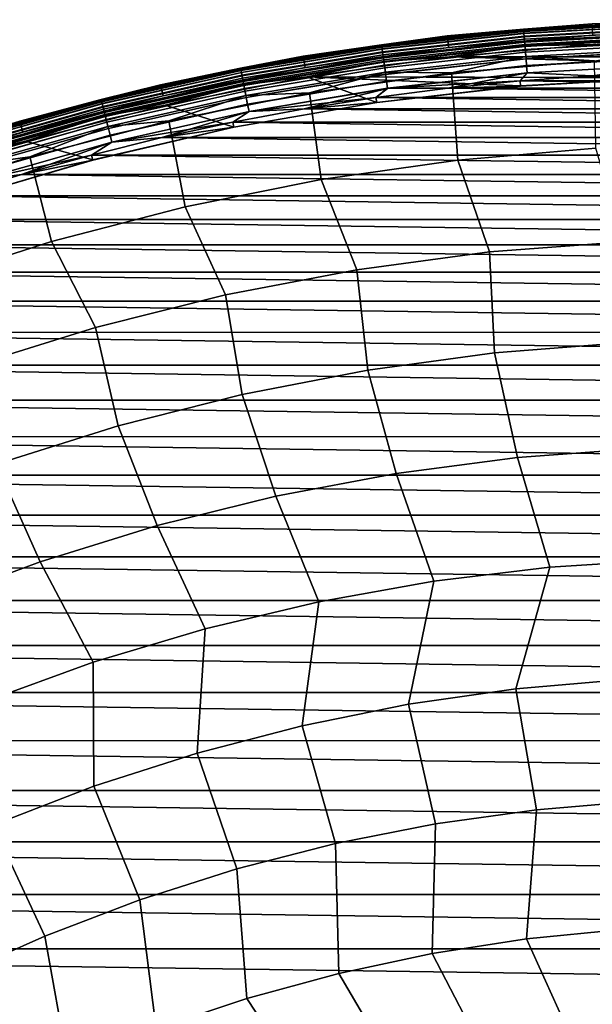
# Model space of a CAD drawing. Header units: metres. Extents: x -25 to 132, y -25 to 25.
# Tile 32 of 256: x -6.92 to -1.4, y 15.51 to 25. Entities that reach past the tile are written whole.
import ezdxf

# ---------------------------------------------------------------- set-up
doc = ezdxf.new("R2010")
doc.units = ezdxf.units.M
doc.layers.add('solid_12_061_071_XXX', color=7, linetype='CONTINUOUS')

msp = doc.modelspace()

# ---------------------------------------------------------------- linework, layer by layer
at = {"layer": 'solid_12_061_071_XXX'}
for points in [[(-0.688734, 24.985981, 100.166801), (-2.06411, 24.910099, 100.166801), (-1.401663, 24.958912, 100.201744)], [(-0.68849, 24.977146, 100.132843), (-2.06338, 24.901291, 100.132843), (-2.06411, 24.910099, 100.166801), (-0.688734, 24.985981, 100.166801)], [(-0.688721, 24.985512, 99.070518), (-1.401763, 24.96067, 99), (-2.064071, 24.909632, 99.070518)], [(-0.688721, 24.985512, 99.070518), (-2.064071, 24.909632, 99.070518), (-2.062824, 24.894588, 99.14032), (-0.688305, 24.970423, 99.14032)], [(-2.064063, 24.90954, 0.428843), (-1.401763, 24.96067, 0.5), (-0.688718, 24.98542, 0.428843)], [(-2.064063, 24.90954, 0.428843), (-0.688718, 24.98542, 0.428843), (-0.6883, 24.970242, 0.359065), (-2.062809, 24.894407, 0.359065)], [(-0.688087, 24.962515, 100.100952), (-2.062171, 24.886703, 100.100952), (-2.06338, 24.901291, 100.132843), (-0.68849, 24.977146, 100.132843)], [(-1.401763, 24.96067, 99), (0, 25, 99), (0, 25, 0.5), (-1.401763, 24.96067, 0.5)], [(-0.688718, 24.98542, 0.428843), (-1.401763, 24.96067, 0.5), (0, 25, 0.5)], [(-0.688721, 24.985512, 99.070518), (0, 25, 99), (-1.401763, 24.96067, 99)], [(-2.06411, 24.910099, 100.166801), (-3.433217, 24.758568, 100.166801), (-2.798917, 24.841055, 100.201744)], [(-2.06338, 24.901291, 100.132843), (-3.432003, 24.749813, 100.132843), (-3.433217, 24.758568, 100.166801), (-2.06411, 24.910099, 100.166801)], [(-2.064071, 24.909632, 99.070518), (-2.799116, 24.842804, 99), (-3.433152, 24.758101, 99.070518)], [(-2.064071, 24.909632, 99.070518), (-3.433152, 24.758101, 99.070518), (-3.431079, 24.743149, 99.14032), (-2.062824, 24.894588, 99.14032)], [(-3.43314, 24.758011, 0.428843), (-2.799116, 24.842804, 0.5), (-2.064063, 24.90954, 0.428843)], [(-3.43314, 24.758011, 0.428843), (-2.064063, 24.90954, 0.428843), (-2.062809, 24.894407, 0.359065), (-3.431054, 24.742971, 0.359065)], [(-2.062171, 24.886703, 100.100952), (-3.429992, 24.735313, 100.100952), (-3.432003, 24.749813, 100.132843), (-2.06338, 24.901291, 100.132843)], [(-2.062824, 24.894588, 99.14032), (-3.431079, 24.743149, 99.14032), (-3.427661, 24.718502, 99.207253), (-2.06077, 24.869789, 99.207253)], [(-3.431054, 24.742971, 0.359065), (-2.062809, 24.894407, 0.359065), (-2.060747, 24.869524, 0.292163), (-3.427625, 24.718237, 0.292163)], [(-2.060521, 24.866787, 100.072105), (-3.427247, 24.715517, 100.072105), (-3.429992, 24.735313, 100.100952), (-2.062171, 24.886703, 100.100952)], [(-2.799116, 24.842804, 99), (-1.401763, 24.96067, 99), (-1.401763, 24.96067, 0.5), (-2.799116, 24.842804, 0.5)], [(-2.064063, 24.90954, 0.428843), (-2.799116, 24.842804, 0.5), (-1.401763, 24.96067, 0.5)], [(-2.064071, 24.909632, 99.070518), (-1.401763, 24.96067, 99), (-2.799116, 24.842804, 99)], [(-1.401663, 24.958912, 100.201744), (-2.798917, 24.841055, 100.201744), (-2.786696, 24.732618, 112.706161), (-1.395543, 24.84996, 112.706161)], [(-2.06411, 24.910099, 100.166801), (-2.798917, 24.841055, 100.201744), (-1.401663, 24.958912, 100.201744)], [(-0.688305, 24.970423, 99.14032), (-2.062824, 24.894588, 99.14032), (-2.06077, 24.869789, 99.207253), (-0.687619, 24.945549, 99.207253)], [(-2.062809, 24.894407, 0.359065), (-0.6883, 24.970242, 0.359065), (-0.687612, 24.945282, 0.292163), (-2.060747, 24.869524, 0.292163)], [(-0.687536, 24.942535, 100.072105), (-2.060521, 24.866787, 100.072105), (-2.062171, 24.886703, 100.100952), (-0.688087, 24.962515, 100.100952)], [(-0.687619, 24.945549, 99.207253), (-2.06077, 24.869789, 99.207253), (-2.057948, 24.835741, 99.269958), (-0.686678, 24.911396, 99.269958)], [(-2.060747, 24.869524, 0.292163), (-0.687612, 24.945282, 0.292163), (-0.686668, 24.911049, 0.229499), (-2.05792, 24.835394, 0.229499)], [(-0.686855, 24.917826, 100.047203), (-2.058479, 24.842152, 100.047203), (-2.060521, 24.866787, 100.072105), (-0.687536, 24.942535, 100.072105)], [(-0.686065, 24.889145, 100.027), (-2.05611, 24.813557, 100.027), (-2.058479, 24.842152, 100.047203), (-0.686855, 24.917826, 100.047203)], [(-0.686678, 24.911396, 99.269958), (-2.057948, 24.835741, 99.269958), (-2.054418, 24.793137, 99.327164), (-0.6855, 24.868662, 99.327164)], [(-2.05792, 24.835394, 0.229499), (-0.686668, 24.911049, 0.229499), (-0.685488, 24.868242, 0.172354), (-2.054383, 24.792717, 0.172354)], [(-0.685189, 24.857376, 100.012123), (-2.053486, 24.781885, 100.012123), (-2.05611, 24.813557, 100.027), (-0.686065, 24.889145, 100.027)], [(-4.187661, 24.646774, 99), (-2.799116, 24.842804, 99), (-2.799116, 24.842804, 0.5), (-4.187661, 24.646774, 0.5)], [(-3.43314, 24.758011, 0.428843), (-4.187661, 24.646774, 0.5), (-2.799116, 24.842804, 0.5)], [(-3.433152, 24.758101, 99.070518), (-2.799116, 24.842804, 99), (-4.187661, 24.646774, 99)], [(-2.798917, 24.841055, 100.201744), (-4.187364, 24.645039, 100.201744), (-4.169079, 24.537458, 112.706161), (-2.786696, 24.732618, 112.706161)], [(-3.433217, 24.758568, 100.166801), (-4.187364, 24.645039, 100.201744), (-2.798917, 24.841055, 100.201744)], [(-2.06077, 24.869789, 99.207253), (-3.427661, 24.718502, 99.207253), (-3.422969, 24.68466, 99.269958), (-2.057948, 24.835741, 99.269958)], [(-3.427625, 24.718237, 0.292163), (-2.060747, 24.869524, 0.292163), (-2.05792, 24.835394, 0.229499), (-3.422921, 24.684317, 0.229499)], [(-2.058479, 24.842152, 100.047203), (-3.423852, 24.691032, 100.047203), (-3.427247, 24.715517, 100.072105), (-2.060521, 24.866787, 100.072105)], [(-2.05611, 24.813557, 100.027), (-3.419911, 24.662611, 100.027), (-3.423852, 24.691032, 100.047203), (-2.058479, 24.842152, 100.047203)], [(-2.057948, 24.835741, 99.269958), (-3.422969, 24.68466, 99.269958), (-3.417097, 24.642317, 99.327164), (-2.054418, 24.793137, 99.327164)], [(-3.422921, 24.684317, 0.229499), (-2.05792, 24.835394, 0.229499), (-2.054383, 24.792717, 0.172354), (-3.417039, 24.641899, 0.172354)], [(-2.053486, 24.781885, 100.012123), (-3.415546, 24.631132, 100.012123), (-3.419911, 24.662611, 100.027), (-2.05611, 24.813557, 100.027)], [(-2.054418, 24.793137, 99.327164), (-3.417097, 24.642317, 99.327164), (-3.410166, 24.592331, 99.377686), (-2.050251, 24.742847, 99.377686)], [(-2.054395, 24.79286, 112.877182), (-2.786696, 24.732618, 112.706161), (-3.417058, 24.64204, 112.877182)], [(-2.054395, 24.79286, 112.877182), (-3.417058, 24.64204, 112.877182), (-3.412817, 24.61145, 113.046471), (-2.051845, 24.762083, 113.046471)], [(-3.417039, 24.641899, 0.172354), (-2.054383, 24.792717, 0.172354), (-2.050211, 24.742363, 0.121892), (-3.410099, 24.59185, 0.121892)], [(-2.050687, 24.748108, 100.003029), (-3.410891, 24.597561, 100.003029), (-3.415546, 24.631132, 100.012123), (-2.053486, 24.781885, 100.012123)], [(-2.054395, 24.79286, 112.877182), (-1.395543, 24.84996, 112.706161), (-2.786696, 24.732618, 112.706161)], [(-0.6855, 24.868662, 99.327164), (-2.054418, 24.793137, 99.327164), (-2.050251, 24.742847, 99.377686), (-0.684109, 24.81822, 99.377686)], [(-0.685492, 24.868385, 112.877182), (-1.395543, 24.84996, 112.706161), (-2.054395, 24.79286, 112.877182)], [(-0.685492, 24.868385, 112.877182), (-2.054395, 24.79286, 112.877182), (-2.051845, 24.762083, 113.046471), (-0.684641, 24.837513, 113.046471)], [(-2.054383, 24.792717, 0.172354), (-0.685488, 24.868242, 0.172354), (-0.684096, 24.817734, 0.121892), (-2.050211, 24.742363, 0.121892)], [(-0.684255, 24.823496, 100.003029), (-2.050687, 24.748108, 100.003029), (-2.053486, 24.781885, 100.012123), (-0.685189, 24.857376, 100.012123)], [(-0.684641, 24.837513, 113.046471), (-2.051845, 24.762083, 113.046471), (-2.04771, 24.712187, 113.211105), (-0.683262, 24.787466, 113.211105)], [(-0.684255, 24.823496, 100.003029), (-1.390639, 24.759222, 100), (-2.050687, 24.748108, 100.003029)], [(-0.684109, 24.81822, 99.377686), (-2.050251, 24.742847, 99.377686), (-2.045532, 24.685896, 99.420509), (-0.682535, 24.761095, 99.420509)], [(-2.050211, 24.742363, 0.121892), (-0.684096, 24.817734, 0.121892), (-0.68252, 24.760555, 0.079142), (-2.045487, 24.685358, 0.079142)], [(-0.683262, 24.787466, 113.211105), (-2.04771, 24.712187, 113.211105), (-2.042046, 24.643827, 113.368919), (-0.681372, 24.718897, 113.368919)], [(-3.433217, 24.758568, 100.166801), (-4.791898, 24.531843, 100.166801), (-4.187364, 24.645039, 100.201744)], [(-3.432003, 24.749813, 100.132843), (-4.790204, 24.523169, 100.132843), (-4.791898, 24.531843, 100.166801), (-3.433217, 24.758568, 100.166801)], [(-3.433152, 24.758101, 99.070518), (-4.187661, 24.646774, 99), (-4.791808, 24.531382, 99.070518)], [(-3.433152, 24.758101, 99.070518), (-4.791808, 24.531382, 99.070518), (-4.788914, 24.516567, 99.14032), (-3.431079, 24.743149, 99.14032)], [(-4.79179, 24.531292, 0.428843), (-4.187661, 24.646774, 0.5), (-3.43314, 24.758011, 0.428843)], [(-4.79179, 24.531292, 0.428843), (-3.43314, 24.758011, 0.428843), (-3.431054, 24.742971, 0.359065), (-4.788879, 24.51639, 0.359065)], [(-3.429992, 24.735313, 100.100952), (-4.787397, 24.508802, 100.100952), (-4.790204, 24.523169, 100.132843), (-3.432003, 24.749813, 100.132843)], [(-3.431079, 24.743149, 99.14032), (-4.788914, 24.516567, 99.14032), (-4.784143, 24.492146, 99.207253), (-3.427661, 24.718502, 99.207253)], [(-4.788879, 24.51639, 0.359065), (-3.431054, 24.742971, 0.359065), (-3.427625, 24.718237, 0.292163), (-4.784092, 24.491882, 0.292163)], [(-3.427247, 24.715517, 100.072105), (-4.783566, 24.489187, 100.072105), (-4.787397, 24.508802, 100.100952), (-3.429992, 24.735313, 100.100952)], [(-3.427661, 24.718502, 99.207253), (-4.784143, 24.492146, 99.207253), (-4.777594, 24.458614, 99.269958), (-3.422969, 24.68466, 99.269958)], [(-4.784092, 24.491882, 0.292163), (-3.427625, 24.718237, 0.292163), (-3.422921, 24.684317, 0.229499), (-4.777527, 24.458273, 0.229499)], [(-3.423852, 24.691032, 100.047203), (-4.778827, 24.464926, 100.047203), (-4.783566, 24.489187, 100.072105), (-3.427247, 24.715517, 100.072105)], [(-3.419911, 24.662611, 100.027), (-4.773326, 24.436768, 100.027), (-4.778827, 24.464926, 100.047203), (-3.423852, 24.691032, 100.047203)], [(-3.417058, 24.64204, 112.877182), (-2.786696, 24.732618, 112.706161), (-4.169079, 24.537458, 112.706161)], [(-2.051845, 24.762083, 113.046471), (-3.412817, 24.61145, 113.046471), (-3.40594, 24.561857, 113.211105), (-2.04771, 24.712187, 113.211105)], [(-2.050687, 24.748108, 100.003029), (-2.776825, 24.642286, 100), (-3.410891, 24.597561, 100.003029)], [(-2.050251, 24.742847, 99.377686), (-3.410166, 24.592331, 99.377686), (-3.402316, 24.535728, 99.420509), (-2.045532, 24.685896, 99.420509)], [(-3.410099, 24.59185, 0.121892), (-2.050211, 24.742363, 0.121892), (-2.045487, 24.685358, 0.079142), (-3.402242, 24.535192, 0.079142)], [(-2.04771, 24.712187, 113.211105), (-3.40594, 24.561857, 113.211105), (-3.396518, 24.493914, 113.368919), (-2.042046, 24.643827, 113.368919)], [(-2.045532, 24.685896, 99.420509), (-3.402316, 24.535728, 99.420509), (-3.393709, 24.47366, 99.454758), (-2.040357, 24.623447, 99.454758)], [(-2.776825, 24.642286, 100), (-1.390639, 24.759222, 100), (2.776832, 24.642286, 100)], [(-2.050687, 24.748108, 100.003029), (-1.390639, 24.759222, 100), (-2.776825, 24.642286, 100)], [(-0.682535, 24.761095, 99.420509), (-2.045532, 24.685896, 99.420509), (-2.040357, 24.623447, 99.454758), (-0.680808, 24.698456, 99.454758)], [(-2.045487, 24.685358, 0.079142), (-0.68252, 24.760555, 0.079142), (-0.680792, 24.697872, 0.044977), (-2.040309, 24.622866, 0.044977)], [(-0.681372, 24.718897, 113.368919), (-2.042046, 24.643827, 113.368919), (-1.381697, 24.603397, 113.5177)], [(-0.680808, 24.698456, 99.454758), (-2.040357, 24.623447, 99.454758), (-2.034832, 24.556774, 99.479729), (-0.678965, 24.631578, 99.479729)], [(-2.040309, 24.622866, 0.044977), (-0.680792, 24.697872, 0.044977), (-0.678948, 24.630962, 0.020093), (-2.034781, 24.556158, 0.020093)], [(-5.56303, 24.373196, 99), (-4.187661, 24.646774, 99), (-4.187661, 24.646774, 0.5), (-5.56303, 24.373196, 0.5)], [(-4.79179, 24.531292, 0.428843), (-5.56303, 24.373196, 0.5), (-4.187661, 24.646774, 0.5)], [(-4.791808, 24.531382, 99.070518), (-4.187661, 24.646774, 99), (-5.56303, 24.373196, 99)], [(-4.187364, 24.645039, 100.201744), (-5.562635, 24.371481, 100.201744), (-5.538343, 24.265095, 112.706161), (-4.169079, 24.537458, 112.706161)], [(-4.791898, 24.531843, 100.166801), (-5.562635, 24.371481, 100.201744), (-4.187364, 24.645039, 100.201744)], [(-3.422969, 24.68466, 99.269958), (-4.777594, 24.458614, 99.269958), (-4.769398, 24.416656, 99.327164), (-3.417097, 24.642317, 99.327164)], [(-4.777527, 24.458273, 0.229499), (-3.422921, 24.684317, 0.229499), (-3.417039, 24.641899, 0.172354), (-4.769317, 24.416245, 0.172354)], [(-3.415546, 24.631132, 100.012123), (-4.767233, 24.405575, 100.012123), (-4.773326, 24.436768, 100.027), (-3.419911, 24.662611, 100.027)], [(-3.417097, 24.642317, 99.327164), (-4.769398, 24.416656, 99.327164), (-4.759724, 24.36713, 99.377686), (-3.410166, 24.592331, 99.377686)], [(-3.417058, 24.64204, 112.877182), (-4.169079, 24.537458, 112.706161), (-4.769345, 24.416384, 112.877182)], [(-3.417058, 24.64204, 112.877182), (-4.769345, 24.416384, 112.877182), (-4.763424, 24.386074, 113.046471), (-3.412817, 24.61145, 113.046471)], [(-4.769317, 24.416245, 0.172354), (-3.417039, 24.641899, 0.172354), (-3.410099, 24.59185, 0.121892), (-4.759631, 24.366653, 0.121892)], [(-3.410891, 24.597561, 100.003029), (-4.760736, 24.372313, 100.003029), (-4.767233, 24.405575, 100.012123), (-3.415546, 24.631132, 100.012123)], [(-3.412817, 24.61145, 113.046471), (-4.763424, 24.386074, 113.046471), (-4.753826, 24.336935, 113.211105), (-3.40594, 24.561857, 113.211105)], [(-3.410891, 24.597561, 100.003029), (-4.1543, 24.447798, 100), (-4.760736, 24.372313, 100.003029)], [(-3.410166, 24.592331, 99.377686), (-4.759724, 24.36713, 99.377686), (-4.748768, 24.311045, 99.420509), (-3.402316, 24.535728, 99.420509)], [(-4.759631, 24.366653, 0.121892), (-3.410099, 24.59185, 0.121892), (-3.402242, 24.535192, 0.079142), (-4.748665, 24.310514, 0.079142)], [(0.698368, 24.440313, 100), (-4.1543, 24.447798, 100), (-2.776825, 24.642286, 100), (4.154306, 24.447796, 100)], [(-3.410891, 24.597561, 100.003029), (-2.776825, 24.642286, 100), (-4.1543, 24.447798, 100)], [(-3.402242, 24.535192, 0.079142), (-2.045487, 24.685358, 0.079142), (-2.040309, 24.622866, 0.044977), (-3.393629, 24.47308, 0.044977)], [(-2.042046, 24.643827, 113.368919), (-3.396518, 24.493914, 113.368919), (-2.759047, 24.487219, 113.5177)], [(-2.040357, 24.623447, 99.454758), (-3.393709, 24.47366, 99.454758), (-3.38452, 24.407391, 99.479729), (-2.034832, 24.556774, 99.479729)], [(-3.393629, 24.47308, 0.044977), (-2.040309, 24.622866, 0.044977), (-2.034781, 24.556158, 0.020093), (-3.384435, 24.406778, 0.020093)], [(-2.776825, 24.642286, 100), (2.776832, 24.642286, 100), (4.154306, 24.447796, 100)], [(-2.042046, 24.643827, 113.368919), (-2.759047, 24.487219, 113.5177), (-1.381697, 24.603397, 113.5177)], [(-1.381697, 24.603397, 113.5177), (-2.759047, 24.487219, 113.5177), (-2.696228, 23.64567, 114.731659), (-1.367384, 23.759579, 114.731659)], [(-0.678965, 24.631578, 99.479729), (-2.034832, 24.556774, 99.479729), (-2.02907, 24.487234, 99.494911), (-0.677042, 24.561829, 99.494911)], [(-2.034781, 24.556158, 0.020093), (-0.678948, 24.630962, 0.020093), (-0.677025, 24.561192, 0.004998), (-2.029017, 24.486601, 0.004998)], [(-4.791898, 24.531843, 100.166801), (-6.136025, 24.230618, 100.166801), (-5.562635, 24.371481, 100.201744)], [(-4.790204, 24.523169, 100.132843), (-6.133856, 24.22205, 100.132843), (-6.136025, 24.230618, 100.166801), (-4.791898, 24.531843, 100.166801)], [(-4.791808, 24.531382, 99.070518), (-5.56303, 24.373196, 99), (-6.13591, 24.230162, 99.070518)], [(-4.791808, 24.531382, 99.070518), (-6.13591, 24.230162, 99.070518), (-6.132205, 24.215528, 99.14032), (-4.788914, 24.516567, 99.14032)], [(-6.135888, 24.230074, 0.428843), (-5.56303, 24.373196, 0.5), (-4.79179, 24.531292, 0.428843)], [(-6.135888, 24.230074, 0.428843), (-4.79179, 24.531292, 0.428843), (-4.788879, 24.51639, 0.359065), (-6.13216, 24.215353, 0.359065)], [(-4.787397, 24.508802, 100.100952), (-6.130263, 24.207859, 100.100952), (-6.133856, 24.22205, 100.132843), (-4.790204, 24.523169, 100.132843)], [(-4.788914, 24.516567, 99.14032), (-6.132205, 24.215528, 99.14032), (-6.126096, 24.191406, 99.207253), (-4.784143, 24.492146, 99.207253)], [(-6.13216, 24.215353, 0.359065), (-4.788879, 24.51639, 0.359065), (-4.784092, 24.491882, 0.292163), (-6.12603, 24.191147, 0.292163)], [(-4.783566, 24.489187, 100.072105), (-6.125356, 24.188486, 100.072105), (-6.130263, 24.207859, 100.100952), (-4.787397, 24.508802, 100.100952)], [(-4.769345, 24.416384, 112.877182), (-4.169079, 24.537458, 112.706161), (-5.538343, 24.265095, 112.706161)], [(-3.40594, 24.561857, 113.211105), (-4.753826, 24.336935, 113.211105), (-4.740675, 24.269613, 113.368919), (-3.396518, 24.493914, 113.368919)], [(-3.402316, 24.535728, 99.420509), (-4.748768, 24.311045, 99.420509), (-4.736755, 24.249544, 99.454758), (-3.393709, 24.47366, 99.454758)], [(-4.748665, 24.310514, 0.079142), (-3.402242, 24.535192, 0.079142), (-3.393629, 24.47308, 0.044977), (-4.736643, 24.24897, 0.044977)], [(-2.034832, 24.556774, 99.479729), (-3.38452, 24.407391, 99.479729), (-3.374936, 24.338274, 99.494911), (-2.02907, 24.487234, 99.494911)], [(-3.384435, 24.406778, 0.020093), (-2.034781, 24.556158, 0.020093), (-2.029017, 24.486601, 0.004998), (-3.374849, 24.337645, 0.004998)], [(-0.677042, 24.561829, 99.494911), (-2.02907, 24.487234, 99.494911), (-1.398979, 24.460024, 99.5), (-0.699849, 24.49, 99.5)], [(-2.029017, 24.486601, 0.004998), (-0.677025, 24.561192, 0.004998), (-1.398979, 24.460024)], [(-4.784143, 24.492146, 99.207253), (-6.126096, 24.191406, 99.207253), (-6.117709, 24.158287, 99.269958), (-4.777594, 24.458614, 99.269958)], [(-6.12603, 24.191147, 0.292163), (-4.784092, 24.491882, 0.292163), (-4.777527, 24.458273, 0.229499), (-6.117624, 24.157949, 0.229499)], [(-4.778827, 24.464926, 100.047203), (-6.119288, 24.164522, 100.047203), (-6.125356, 24.188486, 100.072105), (-4.783566, 24.489187, 100.072105)], [(-4.773326, 24.436768, 100.027), (-6.112245, 24.136707, 100.027), (-6.119288, 24.164522, 100.047203), (-4.778827, 24.464926, 100.047203)], [(-4.777594, 24.458614, 99.269958), (-6.117709, 24.158287, 99.269958), (-6.107214, 24.116844, 99.327164), (-4.769398, 24.416656, 99.327164)], [(-6.117624, 24.157949, 0.229499), (-4.777527, 24.458273, 0.229499), (-4.769317, 24.416245, 0.172354), (-6.107111, 24.116438, 0.172354)], [(-4.767233, 24.405575, 100.012123), (-6.104443, 24.1059, 100.012123), (-6.112245, 24.136707, 100.027), (-4.773326, 24.436768, 100.027)], [(-4.769398, 24.416656, 99.327164), (-6.107214, 24.116844, 99.327164), (-6.094827, 24.067926, 99.377686), (-4.759724, 24.36713, 99.377686)], [(-4.769345, 24.416384, 112.877182), (-5.538343, 24.265095, 112.706161), (-6.107146, 24.116575, 112.877182)], [(-4.769345, 24.416384, 112.877182), (-6.107146, 24.116575, 112.877182), (-6.099565, 24.086637, 113.046471), (-4.763424, 24.386074, 113.046471)], [(-6.107111, 24.116438, 0.172354), (-4.769317, 24.416245, 0.172354), (-4.759631, 24.366653, 0.121892), (-6.094707, 24.067455, 0.121892)], [(-4.760736, 24.372313, 100.003029), (-6.096123, 24.073044, 100.003029), (-6.104443, 24.1059, 100.012123), (-4.767233, 24.405575, 100.012123)], [(-4.855679, 23.963284, 100), (-5.51876, 24.176357, 100), (-4.1543, 24.447798, 100), (-3.479744, 24.201401, 100)], [(-4.760736, 24.372313, 100.003029), (-4.1543, 24.447798, 100), (-5.51876, 24.176357, 100)], [(-3.396518, 24.493914, 113.368919), (-4.740675, 24.269613, 113.368919), (-4.127713, 24.293995, 113.5177)], [(-3.393709, 24.47366, 99.454758), (-4.736755, 24.249544, 99.454758), (-4.723929, 24.183882, 99.479729), (-3.38452, 24.407391, 99.479729)], [(-4.736643, 24.24897, 0.044977), (-3.393629, 24.47308, 0.044977), (-3.384435, 24.406778, 0.020093), (-4.723811, 24.183277, 0.020093)], [(-3.38452, 24.407391, 99.479729), (-4.723929, 24.183882, 99.479729), (-4.710552, 24.115398, 99.494911), (-3.374936, 24.338274, 99.494911)], [(-4.723811, 24.183277, 0.020093), (-3.384435, 24.406778, 0.020093), (-3.374849, 24.337645, 0.004998), (-4.71043, 24.114775, 0.004998)], [(-2.092224, 24.360609, 100), (-3.479744, 24.201401, 100), (-4.1543, 24.447798, 100)], [(-0.698368, 24.440313, 100), (-2.092224, 24.360609, 100), (-4.1543, 24.447798, 100)], [(0.698368, 24.440313, 100), (-0.698368, 24.440313, 100), (-4.1543, 24.447798, 100)], [(-3.396518, 24.493914, 113.368919), (-4.127713, 24.293995, 113.5177), (-2.759047, 24.487219, 113.5177)], [(-2.759047, 24.487219, 113.5177), (-4.127713, 24.293995, 113.5177), (-4.016604, 23.457499, 114.731659), (-2.696228, 23.64567, 114.731659)], [(-2.02907, 24.487234, 99.494911), (-3.374936, 24.338274, 99.494911), (-2.097101, 24.410082, 99.5)], [(-3.374936, 24.338274, 99.494911), (-2.793397, 24.340231, 99.5), (-2.097101, 24.410082, 99.5)], [(-3.374849, 24.337645, 0.004998), (-2.029017, 24.486601, 0.004998), (-2.793397, 24.340231)], [(-2.029017, 24.486601, 0.004998), (-2.097101, 24.410082), (-2.793397, 24.340231)], [(-2.092322, 24.360598, 99.5), (-2.097101, 24.410082, 99.5), (-2.793397, 24.340231, 99.5)], [(-2.793397, 24.340231), (-2.097101, 24.410082), (2.793266, 24.340244)], [(-2.02907, 24.487234, 99.494911), (-2.097101, 24.410082, 99.5), (-1.398979, 24.460024, 99.5)], [(-2.029017, 24.486601, 0.004998), (-1.398979, 24.460024), (-2.097101, 24.410082)], [(-2.092322, 24.360598, 99.5), (-0.698173, 24.440317, 99.5), (-1.398979, 24.460024, 99.5), (-2.097101, 24.410082, 99.5)], [(-2.097101, 24.410082), (-1.398979, 24.460024), (2.096969, 24.410093)], [(-2.097101, 24.410082), (2.096969, 24.410093), (2.793266, 24.340244)], [(-2.092224, 24.360609, 100), (-0.698368, 24.440313, 100), (-0.698173, 24.440317, 99.5), (-2.092322, 24.360598, 99.5)], [(-6.920897, 24.02293, 99), (-5.56303, 24.373196, 99), (-5.56303, 24.373196, 0.5), (-6.920897, 24.02293, 0.5)], [(-6.135888, 24.230074, 0.428843), (-6.920897, 24.02293, 0.5), (-5.56303, 24.373196, 0.5)], [(-6.13591, 24.230162, 99.070518), (-5.56303, 24.373196, 99), (-6.920897, 24.02293, 99)], [(-5.562635, 24.371481, 100.201744), (-6.920405, 24.02124, 100.201744), (-6.890183, 23.916384, 112.706161), (-5.538343, 24.265095, 112.706161)], [(-6.136025, 24.230618, 100.166801), (-6.920405, 24.02124, 100.201744), (-5.562635, 24.371481, 100.201744)], [(-4.763424, 24.386074, 113.046471), (-6.099565, 24.086637, 113.046471), (-6.087274, 24.038103, 113.211105), (-4.753826, 24.336935, 113.211105)], [(-4.760736, 24.372313, 100.003029), (-5.51876, 24.176357, 100), (-6.096123, 24.073044, 100.003029)], [(-4.759724, 24.36713, 99.377686), (-6.094827, 24.067926, 99.377686), (-6.080799, 24.012529, 99.420509), (-4.748768, 24.311045, 99.420509)], [(-6.094707, 24.067455, 0.121892), (-4.759631, 24.366653, 0.121892), (-4.748665, 24.310514, 0.079142), (-6.080666, 24.012005, 0.079142)], [(-4.753826, 24.336935, 113.211105), (-6.087274, 24.038103, 113.211105), (-6.070436, 23.971607, 113.368919), (-4.740675, 24.269613, 113.368919)], [(-4.748768, 24.311045, 99.420509), (-6.080799, 24.012529, 99.420509), (-6.065415, 23.951784, 99.454758), (-4.736755, 24.249544, 99.454758)], [(-6.080666, 24.012005, 0.079142), (-4.748665, 24.310514, 0.079142), (-4.736643, 24.24897, 0.044977), (-6.065272, 23.951218, 0.044977)], [(-3.374936, 24.338274, 99.494911), (-4.710552, 24.115398, 99.494911), (-3.487434, 24.250521, 99.5)], [(-4.71043, 24.114775, 0.004998), (-3.374849, 24.337645, 0.004998), (-4.178708, 24.141008)], [(-3.374849, 24.337645, 0.004998), (-3.487434, 24.250521), (-4.178708, 24.141008)], [(-3.47967, 24.201414, 99.5), (-2.092322, 24.360598, 99.5), (-2.793397, 24.340231, 99.5), (-3.487434, 24.250521, 99.5)], [(-3.374936, 24.338274, 99.494911), (-3.487434, 24.250521, 99.5), (-2.793397, 24.340231, 99.5)], [(-3.487434, 24.250521), (-2.793397, 24.340231), (3.487304, 24.25054)], [(-3.374849, 24.337645, 0.004998), (-2.793397, 24.340231), (-3.487434, 24.250521)], [(-3.479744, 24.201401, 100), (-2.092224, 24.360609, 100), (-2.092322, 24.360598, 99.5), (-3.47967, 24.201414, 99.5)], [(-2.793397, 24.340231), (2.793266, 24.340244), (3.487304, 24.25054)], [(-6.136025, 24.230618, 100.166801), (-7.461519, 23.855804, 100.166801), (-6.920405, 24.02124, 100.201744)], [(-6.133856, 24.22205, 100.132843), (-7.45888, 23.847368, 100.132843), (-7.461519, 23.855804, 100.166801), (-6.136025, 24.230618, 100.166801)], [(-6.13591, 24.230162, 99.070518), (-6.920897, 24.02293, 99), (-7.461378, 23.855354, 99.070518)], [(-6.13591, 24.230162, 99.070518), (-7.461378, 23.855354, 99.070518), (-7.456872, 23.840948, 99.14032), (-6.132205, 24.215528, 99.14032)], [(-7.461351, 23.855268, 0.428843), (-6.920897, 24.02293, 0.5), (-6.135888, 24.230074, 0.428843)], [(-7.461351, 23.855268, 0.428843), (-6.135888, 24.230074, 0.428843), (-6.13216, 24.215353, 0.359065), (-7.456818, 23.840776, 0.359065)], [(-6.130263, 24.207859, 100.100952), (-7.454511, 23.833399, 100.100952), (-7.45888, 23.847368, 100.132843), (-6.133856, 24.22205, 100.132843)], [(-6.132205, 24.215528, 99.14032), (-7.456872, 23.840948, 99.14032), (-7.449444, 23.8172, 99.207253), (-6.126096, 24.191406, 99.207253)], [(-7.456818, 23.840776, 0.359065), (-6.13216, 24.215353, 0.359065), (-6.12603, 24.191147, 0.292163), (-7.449365, 23.816944, 0.292163)], [(-6.107146, 24.116575, 112.877182), (-5.538343, 24.265095, 112.706161), (-6.890183, 23.916384, 112.706161)], [(-4.740675, 24.269613, 113.368919), (-6.070436, 23.971607, 113.368919), (-5.483391, 24.024334, 113.5177)], [(-4.736755, 24.249544, 99.454758), (-6.065415, 23.951784, 99.454758), (-6.048992, 23.886929, 99.479729), (-4.723929, 24.183882, 99.479729)], [(-6.065272, 23.951218, 0.044977), (-4.736643, 24.24897, 0.044977), (-4.723811, 24.183277, 0.020093), (-6.048841, 23.886332, 0.020093)], [(-4.127713, 24.293995, 113.5177), (-5.483391, 24.024334, 113.5177), (-5.324366, 23.195656, 114.731659), (-4.016604, 23.457499, 114.731659)], [(-4.740675, 24.269613, 113.368919), (-5.483391, 24.024334, 113.5177), (-4.127713, 24.293995, 113.5177)], [(-4.710552, 24.115398, 99.494911), (-4.178708, 24.141008, 99.5), (-3.487434, 24.250521, 99.5)], [(-3.47967, 24.201414, 99.5), (-3.487434, 24.250521, 99.5), (-4.178708, 24.141008, 99.5)], [(-4.178708, 24.141008), (-3.487434, 24.250521), (4.178578, 24.141031)], [(-3.487434, 24.250521), (3.487304, 24.25054), (4.178578, 24.141031)], [(-6.125356, 24.188486, 100.072105), (-7.448545, 23.814323, 100.072105), (-7.454511, 23.833399, 100.100952), (-6.130263, 24.207859, 100.100952)], [(-6.126096, 24.191406, 99.207253), (-7.449444, 23.8172, 99.207253), (-7.439245, 23.784592, 99.269958), (-6.117709, 24.158287, 99.269958)], [(-7.449365, 23.816944, 0.292163), (-6.12603, 24.191147, 0.292163), (-6.117624, 24.157949, 0.229499), (-7.439142, 23.78426, 0.229499)], [(-6.119288, 24.164522, 100.047203), (-7.441165, 23.790731, 100.047203), (-7.448545, 23.814323, 100.072105), (-6.125356, 24.188486, 100.072105)], [(-6.112245, 24.136707, 100.027), (-7.4326, 23.763348, 100.027), (-7.441165, 23.790731, 100.047203), (-6.119288, 24.164522, 100.047203)], [(-6.117709, 24.158287, 99.269958), (-7.439245, 23.784592, 99.269958), (-7.426484, 23.743792, 99.327164), (-6.107214, 24.116844, 99.327164)], [(-7.439142, 23.78426, 0.229499), (-6.117624, 24.157949, 0.229499), (-6.107111, 24.116438, 0.172354), (-7.426358, 23.743389, 0.172354)], [(-6.104443, 24.1059, 100.012123), (-7.423113, 23.733015, 100.012123), (-7.4326, 23.763348, 100.027), (-6.112245, 24.136707, 100.027)], [(-6.107214, 24.116844, 99.327164), (-7.426484, 23.743792, 99.327164), (-7.41142, 23.695629, 99.377686), (-6.094827, 24.067926, 99.377686)], [(-6.107146, 24.116575, 112.877182), (-6.890183, 23.916384, 112.706161), (-7.426401, 23.743526, 112.877182)], [(-6.107146, 24.116575, 112.877182), (-7.426401, 23.743526, 112.877182), (-7.417182, 23.714052, 113.046471), (-6.099565, 24.086637, 113.046471)], [(-7.426358, 23.743389, 0.172354), (-6.107111, 24.116438, 0.172354), (-6.094707, 24.067455, 0.121892), (-7.411275, 23.695166, 0.121892)], [(-6.21553, 23.647062, 100), (-6.86583, 23.828836, 100), (-5.51876, 24.176357, 100), (-4.855679, 23.963284, 100)], [(-6.096123, 24.073044, 100.003029), (-5.51876, 24.176357, 100), (-6.86583, 23.828836, 100)], [(-4.723929, 24.183882, 99.479729), (-6.048992, 23.886929, 99.479729), (-6.031863, 23.819286, 99.494911), (-4.710552, 24.115398, 99.494911)], [(-6.048841, 23.886332, 0.020093), (-4.723811, 24.183277, 0.020093), (-4.71043, 24.114775, 0.004998), (-6.031706, 23.81867, 0.004998)], [(-4.866447, 24.011822), (-4.178708, 24.141008), (4.866317, 24.011848)], [(-4.71043, 24.114775, 0.004998), (-4.178708, 24.141008), (-4.866447, 24.011822)], [(-4.855588, 23.963303, 99.5), (-3.47967, 24.201414, 99.5), (-4.178708, 24.141008, 99.5), (-4.866446, 24.011822, 99.5)], [(-4.710552, 24.115398, 99.494911), (-4.866446, 24.011822, 99.5), (-4.178708, 24.141008, 99.5)], [(-4.855679, 23.963284, 100), (-3.479744, 24.201401, 100), (-3.47967, 24.201414, 99.5), (-4.855588, 23.963303, 99.5)], [(-4.178708, 24.141008), (4.178578, 24.141031), (4.866317, 24.011848)], [(-6.920405, 24.02124, 100.201744), (-8.256401, 23.595419, 100.201744), (-8.220347, 23.492422, 112.706161), (-6.890183, 23.916384, 112.706161)], [(-7.461519, 23.855804, 100.166801), (-8.256401, 23.595419, 100.201744), (-6.920405, 24.02124, 100.201744)], [(-6.096123, 24.073044, 100.003029), (-7.412996, 23.700668, 100.003029), (-7.423113, 23.733015, 100.012123), (-6.104443, 24.1059, 100.012123)], [(-6.099565, 24.086637, 113.046471), (-7.417182, 23.714052, 113.046471), (-7.402236, 23.666267, 113.211105), (-6.087274, 24.038103, 113.211105)], [(-6.096123, 24.073044, 100.003029), (-6.86583, 23.828836, 100), (-7.412996, 23.700668, 100.003029)], [(-6.094827, 24.067926, 99.377686), (-7.41142, 23.695629, 99.377686), (-7.394361, 23.64109, 99.420509), (-6.080799, 24.012529, 99.420509)], [(-7.411275, 23.695166, 0.121892), (-6.094707, 24.067455, 0.121892), (-6.080666, 24.012005, 0.079142), (-7.3942, 23.640574, 0.079142)], [(-6.087274, 24.038103, 113.211105), (-7.402236, 23.666267, 113.211105), (-7.38176, 23.6008, 113.368919), (-6.070436, 23.971607, 113.368919)], [(-5.483391, 24.024334, 113.5177), (-6.821819, 23.679083, 113.5177), (-6.615406, 22.860966, 114.731659), (-5.324366, 23.195656, 114.731659)], [(-6.070436, 23.971607, 113.368919), (-6.821819, 23.679083, 113.5177), (-5.483391, 24.024334, 113.5177)], [(-4.710552, 24.115398, 99.494911), (-6.031863, 23.819286, 99.494911), (-4.866446, 24.011822, 99.5)], [(-6.031706, 23.81867, 0.004998), (-4.71043, 24.114775, 0.004998), (-5.550328, 23.863024)], [(-4.71043, 24.114775, 0.004998), (-4.866447, 24.011822), (-5.550328, 23.863024)], [(-6.080799, 24.012529, 99.420509), (-7.394361, 23.64109, 99.420509), (-7.375655, 23.581284, 99.454758), (-6.065415, 23.951784, 99.454758)], [(-7.3942, 23.640574, 0.079142), (-6.080666, 24.012005, 0.079142), (-6.065272, 23.951218, 0.044977), (-7.375481, 23.580725, 0.044977)], [(-6.070436, 23.971607, 113.368919), (-7.38176, 23.6008, 113.368919), (-6.821819, 23.679083, 113.5177)], [(-6.065415, 23.951784, 99.454758), (-7.375655, 23.581284, 99.454758), (-7.355684, 23.517431, 99.479729), (-6.048992, 23.886929, 99.479729)], [(-7.375481, 23.580725, 0.044977), (-6.065272, 23.951218, 0.044977), (-6.048841, 23.886332, 0.020093), (-7.3555, 23.516844, 0.020093)], [(-6.215683, 23.647026, 99.5), (-4.855588, 23.963303, 99.5), (-5.550327, 23.863024, 99.5), (-6.229625, 23.694759, 99.5)], [(-6.21553, 23.647062, 100), (-4.855679, 23.963284, 100), (-4.855588, 23.963303, 99.5), (-6.215683, 23.647026, 99.5)], [(-6.031863, 23.819286, 99.494911), (-5.550327, 23.863024, 99.5), (-4.866446, 24.011822, 99.5)], [(-5.550328, 23.863024), (-4.866447, 24.011822), (5.550199, 23.863052)], [(-4.855588, 23.963303, 99.5), (-4.866446, 24.011822, 99.5), (-5.550327, 23.863024, 99.5)], [(-4.866447, 24.011822), (4.866317, 24.011848), (5.550199, 23.863052)], [(-7.426401, 23.743526, 112.877182), (-6.890183, 23.916384, 112.706161), (-8.220347, 23.492422, 112.706161)], [(-6.048992, 23.886929, 99.479729), (-7.355684, 23.517431, 99.479729), (-7.334855, 23.450836, 99.494911), (-6.031863, 23.819286, 99.494911)], [(-7.3555, 23.516844, 0.020093), (-6.048841, 23.886332, 0.020093), (-6.031706, 23.81867, 0.004998), (-7.334664, 23.450228, 0.004998)], [(-6.031863, 23.819286, 99.494911), (-6.229625, 23.694759, 99.5), (-5.550327, 23.863024, 99.5)], [(-6.229625, 23.694759), (-5.550328, 23.863024), (6.229497, 23.694794)], [(-6.031706, 23.81867, 0.004998), (-5.550328, 23.863024), (-6.229625, 23.694759)], [(-5.550328, 23.863024), (5.550199, 23.863052), (6.229497, 23.694794)], [(-7.555747, 23.25354, 100), (-8.191216, 23.406345, 100), (-6.86583, 23.828836, 100), (-6.21553, 23.647062, 100)], [(-7.412996, 23.700668, 100.003029), (-6.86583, 23.828836, 100), (-8.191216, 23.406345, 100)], [(-6.031863, 23.819286, 99.494911), (-7.334855, 23.450836, 99.494911), (-6.229625, 23.694759, 99.5)], [(-7.334664, 23.450228, 0.004998), (-6.031706, 23.81867, 0.004998), (-6.903797, 23.507181)], [(-6.031706, 23.81867, 0.004998), (-6.229625, 23.694759), (-6.903797, 23.507181)], [(-1.104761, 22.858835, 115.914597), (-1.367384, 23.759579, 114.731659), (-2.696228, 23.64567, 114.731659), (-2.391309, 22.760239, 115.914597)], [(-6.821819, 23.679083, 113.5177), (-8.138784, 23.259329, 113.5177), (-7.885669, 22.454477, 114.731659), (-6.615406, 22.860966, 114.731659)], [(-7.38176, 23.6008, 113.368919), (-8.138784, 23.259329, 113.5177), (-6.821819, 23.679083, 113.5177)], [(-7.55557, 23.253599, 99.5), (-6.215683, 23.647026, 99.5), (-6.903797, 23.507181, 99.5), (-7.572458, 23.300383, 99.5)], [(-7.555747, 23.25354, 100), (-6.21553, 23.647062, 100), (-6.215683, 23.647026, 99.5), (-7.55557, 23.253599, 99.5)], [(-7.334855, 23.450836, 99.494911), (-6.903797, 23.507181, 99.5), (-6.229625, 23.694759, 99.5)], [(-6.215683, 23.647026, 99.5), (-6.229625, 23.694759, 99.5), (-6.903797, 23.507181, 99.5)], [(-6.903797, 23.507181), (-6.229625, 23.694759), (6.90367, 23.507217)], [(-6.229625, 23.694759), (6.229497, 23.694794), (6.90367, 23.507217)], [(-2.391309, 22.760239, 115.914597), (-2.696228, 23.64567, 114.731659), (-4.016604, 23.457499, 114.731659), (-3.670257, 22.589291, 115.914597)], [(-7.334855, 23.450836, 99.494911), (-7.572458, 23.300383, 99.5), (-6.903797, 23.507181, 99.5)], [(-7.572458, 23.300383), (-6.903797, 23.507181), (7.572332, 23.300423)], [(-7.334664, 23.450228, 0.004998), (-6.903797, 23.507181), (-7.572458, 23.300383)], [(-6.903797, 23.507181), (6.90367, 23.507217), (7.572332, 23.300423)], [(-3.670257, 22.589291, 115.914597), (-4.016604, 23.457499, 114.731659), (-5.324366, 23.195656, 114.731659), (-4.937537, 22.346533, 115.914597)], [(-8.234815, 23.074612), (-7.572458, 23.300383), (8.234691, 23.074656)], [(-7.572458, 23.300383), (7.572332, 23.300423), (8.234691, 23.074656)], [(-4.937537, 22.346533, 115.914597), (-5.324366, 23.195656, 114.731659), (-6.615406, 22.860966, 114.731659), (-6.189121, 22.03274, 115.914597)], [(-8.890509, 22.829998), (-8.234815, 23.074612), (8.890386, 22.830048)], [(-8.234815, 23.074612), (8.234691, 23.074656), (8.890386, 22.830048)], [(-9.538982, 22.56674), (-8.890509, 22.829998), (9.538859, 22.566792)], [(-8.890509, 22.829998), (8.890386, 22.830048), (9.538859, 22.566792)], [(-6.189121, 22.03274, 115.914597), (-6.615406, 22.860966, 114.731659), (-7.885669, 22.454477, 114.731659), (-7.421031, 21.648907, 115.914597)], [(-1.104761, 22.858835, 115.914597), (-2.391309, 22.760239, 115.914597), (-2.343352, 21.787743, 117.049759), (-1.11376, 21.885077, 117.049759)], [(-2.391309, 22.760239, 115.914597), (-3.670257, 22.589291, 115.914597), (-3.565521, 21.621382, 117.049759), (-2.343352, 21.787743, 117.049759)], [(-10.179576, 22.28511), (-9.538982, 22.56674), (10.179455, 22.285166)], [(-9.538982, 22.56674), (9.538859, 22.566792), (10.179455, 22.285166)], [(-3.670257, 22.589291, 115.914597), (-4.937537, 22.346533, 115.914597), (-4.776392, 21.386517, 117.049759), (-3.565521, 21.621382, 117.049759)], [(-4.937537, 22.346533, 115.914597), (-6.189121, 22.03274, 115.914597), (-5.972131, 21.083897, 117.049759), (-4.776392, 21.386517, 117.049759)], [(-10.811984, 21.985245), (-10.179576, 22.28511), (10.811865, 21.985304)], [(-10.179576, 22.28511), (10.179455, 22.285166), (10.811865, 21.985304)], [(-6.189121, 22.03274, 115.914597), (-7.421031, 21.648907, 115.914597), (-7.14895, 20.714478, 117.049759), (-5.972131, 21.083897, 117.049759)], [(-11.435482, 21.667479), (-10.811984, 21.985245), (11.435364, 21.667542)], [(-10.811984, 21.985245), (10.811865, 21.985304), (11.435364, 21.667542)], [(-2.343352, 21.787743, 117.049759), (-2.122938, 20.776861, 118.134232), (-0.946305, 20.863588, 118.134232), (-1.11376, 21.885077, 117.049759)], [(-3.565521, 21.621382, 117.049759), (-3.292797, 20.623829, 118.134232), (-2.122938, 20.776861, 118.134232), (-2.343352, 21.787743, 117.049759)], [(-12.049646, 21.332041), (-11.435482, 21.667479), (12.049531, 21.332108)], [(-11.435482, 21.667479), (11.435364, 21.667542), (12.049531, 21.332108)], [(-4.776392, 21.386517, 117.049759), (-4.452147, 20.40498, 118.134232), (-3.292797, 20.623829, 118.134232), (-3.565521, 21.621382, 117.049759)], [(-5.972131, 21.083897, 117.049759), (-5.597289, 20.121014, 118.134232), (-4.452147, 20.40498, 118.134232), (-4.776392, 21.386517, 117.049759)], [(-12.65407, 20.979143), (-12.049646, 21.332041), (12.653955, 20.979212)], [(-12.049646, 21.332041), (12.049531, 21.332108), (12.653955, 20.979212)], [(-7.14895, 20.714478, 117.049759), (-6.724568, 19.772835, 118.134232), (-5.597289, 20.121014, 118.134232), (-5.972131, 21.083897, 117.049759)], [(-13.248054, 20.609196), (-12.65407, 20.979143), (13.247942, 20.609268)], [(-12.65407, 20.979143), (12.653955, 20.979212), (13.247942, 20.609268)], [(-2.122938, 20.776861, 118.134232), (-1.809559, 19.720224, 119.16523), (-0.685238, 19.791216, 119.16523), (-0.946305, 20.863588, 118.134232)], [(-8.303118, 20.27943, 117.049759), (-7.830388, 19.361557, 118.134232), (-6.724568, 19.772835, 118.134232), (-7.14895, 20.714478, 117.049759)], [(-3.292797, 20.623829, 118.134232), (-2.928024, 19.585413, 119.16523), (-1.809559, 19.720224, 119.16523), (-2.122938, 20.776861, 118.134232)], [(-13.83131, 20.222385), (-13.248054, 20.609196), (13.831201, 20.22246)], [(-13.248054, 20.609196), (13.247942, 20.609268), (13.831201, 20.22246)], [(-4.452147, 20.40498, 118.134232), (-4.037013, 19.38722, 119.16523), (-2.928024, 19.585413, 119.16523), (-3.292797, 20.623829, 118.134232)], [(-5.597289, 20.121014, 118.134232), (-5.132936, 19.126284, 119.16523), (-4.037013, 19.38722, 119.16523), (-4.452147, 20.40498, 118.134232)], [(-14.403261, 19.81908), (-13.83131, 20.222385), (14.403153, 19.819159)], [(-13.83131, 20.222385), (13.831201, 20.22246), (14.403153, 19.819159)], [(-6.724568, 19.772835, 118.134232), (-6.212249, 18.80345, 119.16523), (-5.132936, 19.126284, 119.16523), (-5.597289, 20.121014, 118.134232)], [(-14.963406, 19.399651), (-14.403261, 19.81908), (14.963301, 19.399731)], [(-14.403261, 19.81908), (14.403153, 19.819159), (14.963301, 19.399731)], [(-7.830388, 19.361557, 118.134232), (-7.271457, 18.419764, 119.16523), (-6.212249, 18.80345, 119.16523), (-6.724568, 19.772835, 118.134232)], [(-2.138113, 18.547451, 120.140106), (-1.096629, 18.638048, 120.140106), (-0.685238, 19.791216, 119.16523), (-1.809559, 19.720224, 119.16523)], [(-3.172894, 18.398701, 120.140106), (-2.138113, 18.547451, 120.140106), (-1.809559, 19.720224, 119.16523), (-2.928024, 19.585413, 119.16523)], [(-4.197726, 18.192266, 120.140106), (-3.172894, 18.398701, 120.140106), (-2.928024, 19.585413, 119.16523), (-4.037013, 19.38722, 119.16523)], [(-15.511446, 18.964308), (-14.963406, 19.399651), (15.511344, 18.964392)], [(-14.963406, 19.399651), (14.963301, 19.399731), (15.511344, 18.964392)], [(-5.209397, 17.928793, 120.140106), (-4.197726, 18.192266, 120.140106), (-4.037013, 19.38722, 119.16523), (-5.132936, 19.126284, 119.16523)], [(-6.204736, 17.60911, 120.140106), (-5.209397, 17.928793, 120.140106), (-5.132936, 19.126284, 119.16523), (-6.212249, 18.80345, 119.16523)], [(-16.046734, 18.513569), (-15.511446, 18.964308), (16.046635, 18.513655)], [(-15.511446, 18.964308), (15.511344, 18.964392), (16.046635, 18.513655)], [(-7.180621, 17.234215, 120.140106), (-6.204736, 17.60911, 120.140106), (-6.212249, 18.80345, 119.16523), (-7.271457, 18.419764, 119.16523)], [(-2.138113, 18.547451, 120.140106), (-1.94017, 17.381624, 121.056366), (-0.961825, 17.463104, 121.056366), (-1.096629, 18.638048, 120.140106)], [(-3.172894, 18.398701, 120.140106), (-2.912402, 17.245377, 121.056366), (-1.94017, 17.381624, 121.056366), (-2.138113, 18.547451, 120.140106)], [(-16.568956, 18.047707), (-16.046734, 18.513569), (16.568859, 18.047794)], [(-16.046734, 18.513569), (16.046635, 18.513655), (16.568859, 18.047794)], [(-4.197726, 18.192266, 120.140106), (-3.875457, 17.054792, 121.056366), (-2.912402, 17.245377, 121.056366), (-3.172894, 18.398701, 120.140106)], [(-5.209397, 17.928793, 120.140106), (-4.826301, 16.810471, 121.056366), (-3.875457, 17.054792, 121.056366), (-4.197726, 18.192266, 120.140106)], [(-17.077707, 17.567066), (-16.568956, 18.047707), (17.077614, 17.567158)], [(-16.568956, 18.047707), (16.568859, 18.047794), (17.077614, 17.567158)], [(-6.204736, 17.60911, 120.140106), (-5.761938, 16.513182, 121.056366), (-4.826301, 16.810471, 121.056366), (-5.209397, 17.928793, 120.140106)], [(-17.572439, 17.072178), (-17.077707, 17.567066), (17.572348, 17.072273)], [(-17.077707, 17.567066), (17.077614, 17.567158), (17.572348, 17.072273)], [(-7.180621, 17.234215, 120.140106), (-6.67942, 16.163862, 121.056366), (-5.761938, 16.513182, 121.056366), (-6.204736, 17.60911, 120.140106)], [(-1.94017, 17.381624, 121.056366), (-2.912402, 17.245377, 121.056366), (-2.944163, 15.995271, 121.911652), (-2.03493, 16.136166, 121.911652)], [(-0.961825, 17.463104, 121.056366), (-1.94017, 17.381624, 121.056366), (-2.03493, 16.136166, 121.911652), (-1.119186, 16.225418, 121.911652)], [(-8.133992, 16.805286, 120.140106), (-7.575857, 15.763614, 121.056366), (-6.67942, 16.163862, 121.056366), (-7.180621, 17.234215, 120.140106)], [(-2.912402, 17.245377, 121.056366), (-3.875457, 17.054792, 121.056366), (-3.843973, 15.803185, 121.911652), (-2.944163, 15.995271, 121.911652)], [(-18.052919, 16.563276), (-17.572439, 17.072178), (18.05283, 16.563372)], [(-17.572439, 17.072178), (17.572348, 17.072273), (18.05283, 16.563372)], [(-3.875457, 17.054792, 121.056366), (-4.826301, 16.810471, 121.056366), (-4.731481, 15.560523, 121.911652), (-3.843973, 15.803185, 121.911652)], [(-4.826301, 16.810471, 121.056366), (-5.761938, 16.513182, 121.056366), (-5.603846, 15.268062, 121.911652), (-4.731481, 15.560523, 121.911652)], [(-18.518618, 16.040905), (-18.052919, 16.563276), (18.518532, 16.041004)], [(-18.052919, 16.563276), (18.05283, 16.563372), (18.518532, 16.041004)], [(-5.761938, 16.513182, 121.056366), (-6.67942, 16.163862, 121.056366), (-6.458277, 14.926736, 121.911652), (-5.603846, 15.268062, 121.911652)], [(-6.67942, 16.163862, 121.056366), (-7.575857, 15.763614, 121.056366), (-7.292038, 14.53764, 121.911652), (-6.458277, 14.926736, 121.911652)], [(-2.03493, 16.136166, 121.911652), (-1.485023, 14.922921, 122.703766), (-0.632555, 14.983282, 122.703766), (-1.119186, 16.225418, 121.911652)], [(-2.944163, 15.995271, 121.911652), (-2.332669, 14.814098, 122.703766), (-1.485023, 14.922921, 122.703766), (-2.03493, 16.136166, 121.911652)], [(-18.518618, 16.040905), (18.969107, 15.505577), (19.40428, 14.957401), (-18.969191, 15.505476)], [(-18.518618, 16.040905), (18.518532, 16.041004), (18.969107, 15.505577)], [(-3.843973, 15.803185, 121.911652), (-3.172739, 14.657168, 122.703766), (-2.332669, 14.814098, 122.703766), (-2.944163, 15.995271, 121.911652)], [(-4.731481, 15.560523, 121.911652), (-4.002506, 14.45264, 122.703766), (-3.172739, 14.657168, 122.703766), (-3.843973, 15.803185, 121.911652)], [(-5.603846, 15.268062, 121.911652), (-4.819275, 14.201178, 122.703766), (-4.002506, 14.45264, 122.703766), (-4.731481, 15.560523, 121.911652)]]:
    msp.add_3dface(points, dxfattribs=at)

doc.saveas('drawing.dxf')
